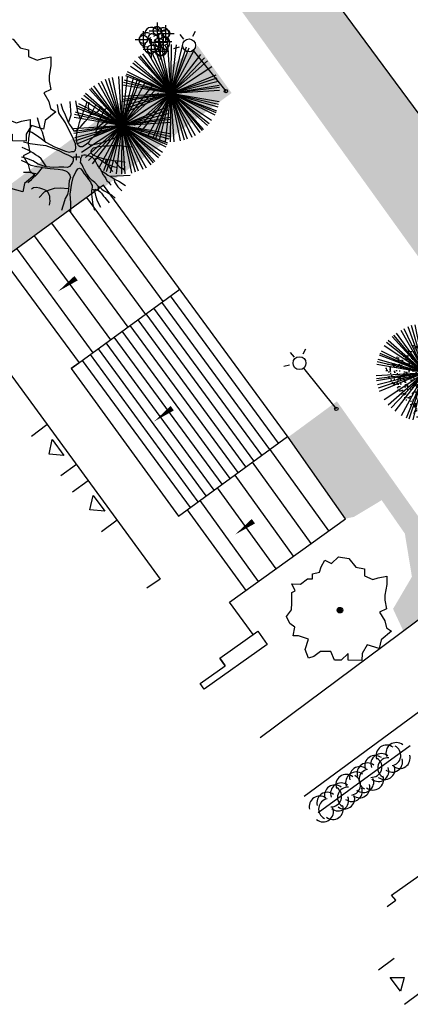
# Model space of a CAD drawing. Header units: metres. Extents: x 1575778 to 1575976, y 2262958 to 2263172.
# Tile 3 of 21: x 1575863 to 1575877, y 2262959 to 2262995. Entities that reach past the tile are written whole.
import ezdxf

# ---------------------------------------------------------------- set-up
doc = ezdxf.new("R2010")
doc.units = ezdxf.units.M
doc.header["$LTSCALE"] = 2
doc.header["$PDMODE"] = 34
doc.header["$PDSIZE"] = 0.3
doc.linetypes.add('CONTINU', pattern=[0])
doc.layers.get('0').update_dxf_attribs({"linetype": 'CONTINUOUS'})
doc.layers.add('Plan de masse', color=253, linetype='CONTINUOUS')
pattern_1 = [(88.89108, (1575768.00065, 2262811.77158), (0.29884566, 0.2007484), [0.03750125, -0.41251377]), (33.89108, (1575768.00065, 2262811.77158), (-0.29013645, 0.24918234), [0.030001, -0.330011]), (139.34248, (1575768.02555, 2262811.7883), (0.00870956, 0.4499307), [0.03187116, -0.35058276]), (85.07528, (1575767.93786, 2262811.8494), (0.4673142, 0.2706232), [0.0562519, -0.6187707]), (135.52668, (1575767.9768, 2262811.87197), (0.0579491, 0.6725305), [0.0478067, -0.525874]), (30.07528, (1575767.93786, 2262811.8494), (0.0579486, 0.6725306), [0.0450015, -0.4950165]), (59.89108, (1575767.99248, 2262811.86135), (0.35870106, 0.03069525), [0.03750125, -0.41251377]), (4.89108, (1575767.99248, 2262811.86135), (-0.13295307, 0.3586007), [0.030001, -0.330011]), (110.34248, (1575768.02237, 2262811.8639), (0.2257483, 0.3892958), [0.03187116, -0.35058276]), (76.39108, (1575768.00065, 2262811.77158), (-0.09977342, 0.13337414), [0, -0.32601088, 0, -0.33501118, 0, -0.33126106]), (46.39108, (1575768.00065, 2262811.77158), (-0.02143591, 0.2360843), [0, -0.19100638, 0, -0.31851063, 0, -0.12625421]), (6.39108, (1575767.91386, 2262811.70157), (0.214835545, 0.15880564), [0, -0.12500417, 0, -0.39001302, 0, -0.51751727]), (356.39108, (1575767.87494, 2262811.67018), (0.19554031, 0.22203965), [0, -0.16250542, 0, -0.25900865, 0, -0.36751227])]

# ---------------------------------------------------------------- blocks, each defined once
blk = doc.blocks.new('*X18')
at = {"color": 0}
for p, q in [((527495.856, 148357.822), (527495.871, 148357.837)), ((527495.856, 148357.787), (527495.895, 148357.825)), ((527495.856, 148357.752), (527495.918, 148357.813)), ((527495.856, 148357.716), (527495.942, 148357.802)), ((527495.856, 148357.681), (527495.965, 148357.79)), ((527495.856, 148357.645), (527495.989, 148357.778)), ((527495.856, 148357.61), (527496.013, 148357.766)), ((527495.856, 148357.575), (527496.036, 148357.754)), ((527495.856, 148357.539), (527496.06, 148357.743)), ((527495.856, 148357.504), (527496.083, 148357.731)), ((527495.856, 148357.469), (527496.107, 148357.719)), ((527495.878, 148357.455), (527496.13, 148357.707)), ((527495.949, 148357.49), (527496.154, 148357.695)), ((527496.02, 148357.526), (527496.178, 148357.684)), ((527496.09, 148357.561), (527496.201, 148357.672)), ((527496.161, 148357.597), (527496.225, 148357.66)), ((527496.232, 148357.632), (527496.248, 148357.648))]:
    blk.add_line(p, q, dxfattribs=at)
blk = doc.blocks.new('320')
for p, q in [((0, 0), (0, -0.7)), ((1, 0), (1, -0.7)), ((0.5, -0.572), (0.3, -0.172)), ((0.3, -0.172), (0.7, -0.172)), ((0.7, -0.172), (0.5, -0.572))]:
    blk.add_line(p, q)
at = {"rotation": 269.9999999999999}
blk.add_blockref('*X18', (-148357.144, 527495.685), dxfattribs=at)
blk = doc.blocks.new('189')
h = blk.add_hatch()
h.set_pattern_fill('ANSI31', color=256, scale=0.2, style=0)
h.set_pattern_definition([(45, (-527485.07046, -148351.732363), (-0.0176776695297, 0.0176776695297), [])])
edge = h.paths.add_edge_path()
edge.add_arc((0, 0), 0.1, 0, 360)
for p, q in [((-0.685, 1.557), (-0.56, 1.806)), ((-0.56, 1.806), (-0.311, 1.681)), ((-0.311, 1.681), (-0.062, 1.93)), ((-0.062, 1.93), (0.311, 1.868)), ((0.311, 1.868), (0.56, 1.557)), ((-0.747, 1.37), (-0.685, 1.557)), ((0.56, 1.557), (0.872, 1.494)), ((0.872, 1.494), (0.872, 1.245)), ((-1.432, 0.934), (-1.183, 1.121)), ((-1.183, 1.121), (-0.996, 1.121)), ((-0.996, 1.308), (-0.747, 1.37)), ((-0.996, 1.121), (-0.996, 1.308)), ((0.872, 1.245), (1.183, 1.121)), ((1.183, 1.121), (1.37, 1.183)), ((1.37, 1.183), (1.681, 1.245)), ((1.681, 1.245), (1.681, 0.934)), ((-1.744, 0.934), (-1.432, 0.934)), ((-1.619, 0.685), (-1.744, 0.934)), ((1.681, 0.934), (1.619, 0.56)), ((-1.744, 0.623), (-1.619, 0.685)), ((-1.744, 0.249), (-1.744, 0.623)), ((1.619, 0.56), (1.619, 0.374)), ((1.619, 0.374), (1.681, 0.062)), ((-1.93, -0.249), (-1.744, 0)), ((-1.744, 0), (-1.744, 0.249)), ((1.681, 0.062), (1.432, -0.062)), ((-1.806, -0.498), (-1.93, -0.249)), ((1.432, -0.062), (1.619, -0.374)), ((-1.619, -0.623), (-1.806, -0.498)), ((-1.681, -0.934), (-1.619, -0.623)), ((1.619, -0.374), (1.681, -0.623)), ((1.681, -0.623), (1.868, -0.747)), ((-1.494, -0.934), (-1.681, -0.934)), ((-1.121, -1.059), (-1.494, -0.934)), ((-1.245, -1.432), (-1.121, -1.059)), ((1.494, -1.059), (1.432, -1.37)), ((1.868, -0.747), (1.494, -1.059)), ((0.996, -1.245), (0.81, -1.557)), ((1.432, -1.37), (0.996, -1.245)), ((-1.121, -1.744), (-1.245, -1.432)), ((-0.934, -1.681), (-1.121, -1.744)), ((-0.685, -1.494), (-0.934, -1.681)), ((-0.311, -1.494), (-0.685, -1.494)), ((-0.187, -1.806), (-0.311, -1.494)), ((0.311, -1.557), (0.062, -1.806)), ((0.311, -1.806), (0.311, -1.557)), ((0.81, -1.557), (0.81, -1.806)), ((0.062, -1.806), (-0.187, -1.806)), ((0.81, -1.806), (0.311, -1.806))]:
    blk.add_line(p, q)
blk.add_circle((0, 0), 0.1)
blk = doc.blocks.new('425')
at = {"ltscale": 3}
for p, q in [((-0.006, 2.407), (-0.006, 2.621)), ((0, 1.885), (0, 0))]:
    blk.add_line(p, q, dxfattribs=at)
at = {"linetype": 'CONTINU', "ltscale": 3}
for p, q in [((-0.324, 2.291), (-0.512, 2.376)), ((0.312, 2.291), (0.501, 2.376))]:
    blk.add_line(p, q, dxfattribs=at)
for centre, radius in [((0, 2.118), 0.233), ((0, 0), 0.0621)]:
    blk.add_circle(centre, radius, dxfattribs=at)
blk = doc.blocks.new('188')
blk.add_circle((0, 0), 0.0197)
for centre, radius, start, end in [((-0.136, 0.224), 0.244, 42.784, 187.1943), ((0.064, 0.343), 0.149, 334.0644, 169.9698), ((0.277, 0.224), 0.231, 300.5795, 149.4928), ((-0.314, 0.016), 0.259, 60.9553, 290.4982), ((-0.122, 0.103), 0.127, 45.6328, 268.8136), ((-0.039, -0.013), 0.173, 137.9595, 303.8229), ((0.028, 0.061), 0.114, 300.4488, 141.9945), ((0.285, -0.091), 0.245, 259.4673, 105.5912), ((-0.172, -0.255), 0.225, 139.2345, 343.6053), ((0.065, -0.056), 0.156, 199.4029, 9.2611), ((0.207, -0.342), 0.221, 201.5434, 50.9966)]:
    blk.add_arc(centre, radius, start, end)
for p in [(-0.424, 0.029), (0.079, 0.341), (0.385, 0.246), (-0.128, -0.325), (0.138, -0.069), (0.306, -0.04), (0.198, -0.394)]:
    blk.add_point(p)
blk = doc.blocks.new('194')
for p, q in [((0.0285, 0), (-0.0285, 0)), ((0, -0.0285), (0, 0.0285))]:
    blk.add_line(p, q)
for points in [[(-0.4405, 0.2346), (-0.406, 0.2232), (-0.355, 0.1909), (-0.3075, 0.1567), (-0.2773, 0.1317), (-0.1997, 0.0902), (-0.1007, 0.0521), (-0.0653, 0.0445), (-0.0424, 0.0497), (-0.0227, 0.0514), (-0.0119, 0.0637), (-0.0083, 0.0848), (-0.0114, 0.1186), (-0.0288, 0.1613), (-0.102, 0.3075), (-0.1528, 0.3842), (-0.1634, 0.3967), (-0.1757, 0.4726)], [(-0.1462, 0.4831), (-0.1313, 0.432), (-0.1069, 0.3801), (-0.0807, 0.3213), (-0.0651, 0.2926), (-0.044, 0.264), (-0.0281, 0.2373), (-0.0104, 0.2388), (0.0021, 0.2458), (0.0111, 0.2654), (0.0222, 0.3113), (0.0312, 0.3417), (0.0493, 0.377), (0.0586, 0.4125), (0.0767, 0.4513), (0.0903, 0.5)], [(-0.0745, 0.3099), (-0.0536, 0.3814), (-0.0623, 0.5021)], [(-0.0153, 0.5064), (0.0053, 0.4057), (0.0323, 0.3437)], [(0.1153, 0.1452), (0.0987, 0.1259), (0.0754, 0.1083), (0.0521, 0.0944), (0.0309, 0.0929), (0.0166, 0.1018), (0.0044, 0.125), (-0.0023, 0.1589), (-0.0037, 0.1925), (0.0036, 0.2263), (0.0075, 0.2511), (0.0397, 0.281), (0.0739, 0.3216), (0.1007, 0.3535), (0.1332, 0.3992), (0.173, 0.4788)], [(0.1073, 0.4968), (0.1, 0.4635), (0.1032, 0.4403), (0.1049, 0.4208), (0.1155, 0.3993), (0.1258, 0.3888), (0.1472, 0.3849), (0.1651, 0.3972), (0.1918, 0.4164), (0.2232, 0.4582)], [(0.1768, 0.2085), (0.1743, 0.2338), (0.1834, 0.2673), (0.1874, 0.2994), (0.1983, 0.3258), (0.2144, 0.3559), (0.2363, 0.4056), (0.2597, 0.439)], [(0.1831, 0.2662), (0.2104, 0.2885), (0.2283, 0.3061), (0.2533, 0.327), (0.2749, 0.35), (0.314, 0.4026)], [(-0.2842, 0.1374), (-0.3103, 0.2241), (-0.3293, 0.265), (-0.3466, 0.3184), (-0.3557, 0.3528)], [(0.4336, 0.21), (0.3872, 0.1927), (0.3462, 0.177), (0.3051, 0.1579), (0.2641, 0.1458), (0.2267, 0.1318), (0.1767, 0.1181), (0.1501, 0.1113), (0.1233, 0.1079), (0.1129, 0.115), (0.1094, 0.1258), (0.1112, 0.1382), (0.1183, 0.1505), (0.1346, 0.1682), (0.1562, 0.1911), (0.1741, 0.2053), (0.1921, 0.2263), (0.2188, 0.2492), (0.253, 0.2864), (0.2817, 0.3144), (0.2996, 0.3339), (0.3139, 0.3479)], [(0.1692, 0.2014), (0.2292, 0.2189), (0.2721, 0.247), (0.3185, 0.268), (0.4, 0.3184)], [(-0.4791, 0.1354), (-0.4193, 0.1186), (-0.3521, 0.1127), (-0.2795, 0.1016), (-0.2299, 0.0851), (-0.1611, 0.0578), (-0.1098, 0.0308), (-0.0745, 0.0181), (-0.0498, 0.0055), (-0.0322, -0.007), (-0.0324, -0.0321), (-0.036, -0.0498), (-0.0485, -0.0674), (-0.063, -0.085), (-0.0825, -0.0936), (-0.1146, -0.0916), (-0.1605, -0.0912), (-0.205, -0.0942), (-0.2759, -0.0882), (-0.3466, -0.0647), (-0.3942, -0.0359), (-0.4489, -0.0157), (-0.4967, -0.0047)], [(0.4374, -0.0442), (0.3993, -0.0348), (0.3353, -0.0291), (0.2503, -0.0157), (0.2007, -0.0011), (0.1687, 0.0116), (0.1457, 0.0208), (0.1317, 0.0367), (0.1301, 0.0545), (0.1373, 0.0705), (0.1516, 0.0845), (0.1748, 0.0916), (0.1997, 0.0965), (0.2228, 0.0999), (0.253, 0.1033), (0.2869, 0.1047), (0.3171, 0.1062), (0.3473, 0.1078), (0.3758, 0.1093), (0.4113, 0.1053), (0.4521, 0.0996), (0.5019, 0.0974)], [(-0.2695, -0.0887), (-0.3195, -0.0169), (-0.3443, 0.0028), (-0.3706, 0.0191), (-0.3936, 0.037), (-0.4376, 0.0602), (-0.4902, 0.0843)], [(0.2018, -0.266), (0.1666, -0.2282), (0.1419, -0.2102), (0.1207, -0.1888), (0.0892, -0.1459), (0.0717, -0.1136), (0.0595, -0.0904), (0.0473, -0.0638), (0.0367, -0.0476), (0.0369, -0.0298), (0.0388, -0.0121), (0.046, 0.009), (0.0534, 0.0197), (0.0639, 0.0215), (0.0799, 0.0214), (0.103, 0.0158), (0.1207, 0.0103), (0.1421, -0.0006), (0.1561, -0.0148), (0.1666, -0.0327), (0.1752, -0.0505), (0.1841, -0.0667), (0.1946, -0.0829), (0.2086, -0.1007), (0.2192, -0.1169), (0.2314, -0.1382), (0.2383, -0.1543), (0.2525, -0.1722), (0.2648, -0.1901), (0.275, -0.2097), (0.2927, -0.2242), (0.3016, -0.2384), (0.3139, -0.2492)], [(-0.4388, -0.2315), (-0.4064, -0.2041), (-0.3508, -0.1534), (-0.3061, -0.0952), (-0.3575, -0.0894), (-0.4087, -0.0783), (-0.4512, -0.0531), (-0.4954, -0.0337)], [(0.1609, -0.023), (0.1756, -0.008), (0.188, -0.0081), (0.213, -0.019), (0.227, -0.0315), (0.243, -0.0407), (0.2587, -0.0532), (0.273, -0.0604), (0.287, -0.0747), (0.2975, -0.0891), (0.3045, -0.1016), (0.3134, -0.1104), (0.3274, -0.1266)], [(0.3686, -0.0932), (0.3455, -0.0876), (0.3244, -0.0804), (0.3067, -0.0731), (0.2817, -0.0676), (0.2676, -0.0587), (0.2641, -0.0479), (0.2642, -0.0355), (0.2736, -0.0194)], [(0.3457, -0.03), (0.3496, -0.0416), (0.3636, -0.0559), (0.3705, -0.0684), (0.3848, -0.0809), (0.3988, -0.0917), (0.4131, -0.0972), (0.4275, -0.112)], [(-0.4766, -0.1378), (-0.4306, -0.1383), (-0.3828, -0.1477), (-0.3504, -0.1528)], [(-0.3061, -0.0952), (-0.2369, -0.1029), (-0.166, -0.1089), (-0.1272, -0.1145), (-0.1005, -0.1235), (-0.0865, -0.129), (-0.0742, -0.1415), (-0.0601, -0.163), (-0.0549, -0.1842), (-0.0642, -0.2142), (-0.0679, -0.2463), (-0.072, -0.2958), (-0.0794, -0.3382), (-0.0994, -0.3718), (-0.1066, -0.3931), (-0.1329, -0.4808)], [(-0.0473, -0.4976), (-0.05, -0.4112), (-0.0547, -0.3328), (-0.0414, -0.2353), (-0.0285, -0.1821), (-0.0049, -0.1327), (0.0131, -0.1061), (0.0256, -0.0991), (0.0399, -0.1046), (0.0521, -0.1205), (0.0677, -0.1491), (0.0889, -0.1725), (0.1082, -0.1994), (0.1257, -0.2227), (0.1326, -0.2386), (0.1415, -0.2547), (0.1414, -0.2708), (0.1395, -0.2849), (0.1357, -0.3026), (0.1372, -0.3311), (0.1389, -0.356), (0.1421, -0.3808), (0.1455, -0.4057), (0.1487, -0.4288), (0.1559, -0.445), (0.1635, -0.4757)], [(0.2196, -0.1177), (0.2545, -0.1401), (0.2828, -0.1601), (0.3215, -0.1816), (0.3499, -0.1996), (0.3816, -0.2123), (0.4412, -0.2523)], [(0.3, -0.1696), (0.4838, -0.1595)], [(0.1958, -0.2987), (0.2016, -0.2818), (0.1964, -0.2659), (0.2071, -0.266), (0.2161, -0.2732), (0.23, -0.2874), (0.2514, -0.3), (0.2814, -0.3163), (0.2991, -0.3272), (0.3167, -0.3381), (0.3501, -0.3657)], [(0.3358, -0.1907), (0.3426, -0.221), (0.3602, -0.246), (0.3741, -0.2656), (0.4085, -0.3011)], [(-0.4044, -0.2875), (-0.3874, -0.2752), (-0.3592, -0.2738), (-0.3325, -0.2777), (-0.3041, -0.2867), (-0.2761, -0.2993), (-0.2635, -0.3084), (-0.2496, -0.328), (-0.2428, -0.3545), (-0.2413, -0.3742), (-0.2395, -0.399), (-0.2445, -0.4333)], [(-0.0712, -0.287), (-0.1464, -0.281), (-0.1996, -0.284), (-0.253, -0.3012), (-0.2903, -0.3186), (-0.3352, -0.3665)], [(0.2206, -0.4531), (0.1899, -0.3937), (0.1798, -0.3563), (0.1727, -0.3297), (0.1642, -0.3046), (0.1606, -0.2958), (0.1392, -0.2862)], [(0.1618, -0.2987), (0.1626, -0.2921), (0.1677, -0.2868), (0.1784, -0.2923), (0.1981, -0.2995), (0.2121, -0.3087), (0.228, -0.3229), (0.2436, -0.3498), (0.2559, -0.3624), (0.2684, -0.3766), (0.2966, -0.409)]]:
    blk.add_lwpolyline(points)
blk = doc.blocks.new('192')
for p, q in [((-0.879, 1.525), (0.879, -1.525)), ((-0.822, -1.557), (0.822, 1.556)), ((-0.768, 1.584), (0.768, -1.584)), ((-0.647, -1.637), (0.647, 1.637)), ((0.61, -1.651), (-0.61, 1.651)), ((-0.545, -1.674), (0.545, 1.673)), ((0.495, -1.689), (-0.494, 1.689)), ((-0.399, -1.714), (0.399, 1.714)), ((0.361, -1.723), (-0.361, 1.723)), ((-0.186, -1.75), (0.186, 1.75)), ((0.129, -1.755), (-0.129, 1.755)), ((0, -1.76), (0, 1.76)), ((-1.389, 1.081), (1.389, -1.081)), ((-1.329, 1.154), (1.329, -1.154)), ((-1.309, -1.177), (1.309, 1.177)), ((-1.203, -1.285), (1.203, 1.285)), ((-1.189, 1.298), (1.189, -1.298)), ((-1.138, 1.343), (1.138, -1.342)), ((-1.062, -1.404), (1.062, 1.403)), ((-1.046, 1.416), (1.046, -1.416)), ((-1.583, 0.769), (1.583, -0.769)), ((-1.473, 0.963), (1.473, -0.963)), ((-1.462, -0.98), (1.462, 0.98)), ((-1.718, 0.384), (1.718, -0.383)), ((-1.701, -0.451), (1.701, 0.451)), ((-1.695, 0.474), (1.695, -0.474)), ((-1.667, -0.566), (1.666, 0.566)), ((-1.647, 0.622), (1.646, -0.622)), ((-1.624, -0.68), (1.623, 0.68)), ((-1.621, 0.685), (1.621, -0.685)), ((-1.756, -0.126), (1.755, 0.126)), ((-1.745, -0.23), (1.745, 0.23)), ((-1.737, 0.284), (1.737, -0.284)), ((-1.734, -0.301), (1.734, 0.301)), ((0, 0), (1.138, -1.342))]:
    blk.add_line(p, q)

msp = doc.modelspace()

# ---------------------------------------------------------------- hatches: boundary and pattern name
at = {"layer": 'Plan de masse'}
h = msp.add_hatch(dxfattribs=at)
h.set_pattern_fill('AR-CONC', color=256, scale=0.050002, angle=-0.4397, style=0)
h.set_pattern_definition(pattern_1)
edge = h.paths.add_edge_path()
edge.add_line((1575868.067, 2262999.39), (1575879.048, 2262984.131))
edge.add_line((1575879.048, 2262984.131), (1575883.782, 2262977.592))
edge.add_line((1575883.782, 2262977.592), (1575884.774, 2262978.331))
edge.add_line((1575884.774, 2262978.331), (1575885.334, 2262980.852))
edge.add_line((1575885.334, 2262980.852), (1575871.3, 2262999.838))
edge.add_arc((1575870, 2262998.908), 1.599, 35.5682, 142.4143)
edge.add_line((1575868.733, 2262999.883), (1575868.067, 2262999.39))
h = msp.add_hatch(dxfattribs=at)
h.set_pattern_fill('AR-CONC', color=256, scale=0.050002, angle=-0.4397, style=0)
h.set_pattern_definition(pattern_1)
h.paths.add_polyline_path([(1575861.077, 2262987.387), (1575861.436, 2262986.872), (1575861.258, 2262986.744), (1575862.051, 2262985.628), (1575866.25, 2262988.698), (1575866.289, 2262988.645), (1575870.875, 2262992.029), (1575869.651, 2262993.73)])
h = msp.add_hatch(dxfattribs=at)
h.set_pattern_fill('AR-CONC', color=256, scale=0.050002, angle=-0.4397, style=0)
h.set_pattern_definition(pattern_1)
h.paths.add_polyline_path([(1575876.304, 2262982.094), (1575877.65, 2262980.186), (1575878.815, 2262981.378), (1575879.018, 2262982.719), (1575878.59, 2262983.327), (1575878.385, 2262983.638)])
h = msp.add_hatch(dxfattribs=at)
h.set_pattern_fill('AR-CONC', color=256, scale=0.050002, angle=-0.4397, style=0)
h.set_pattern_definition([(88.89108, (1575768.00065, 2262811.77157), (0.29884566, 0.2007484), [0.03750125, -0.41251377]), (33.89108, (1575768.00065, 2262811.77157), (-0.29013645, 0.24918233), [0.030001, -0.330011]), (139.34248, (1575768.02556, 2262811.7883), (0.00870956, 0.4499307), [0.03187116, -0.35058276]), (85.07528, (1575767.93786, 2262811.8494), (0.4673142, 0.2706232), [0.0562519, -0.6187707]), (135.52668, (1575767.9768, 2262811.87196), (0.0579491, 0.6725305), [0.0478067, -0.525874]), (30.07528, (1575767.93786, 2262811.8494), (0.0579486, 0.6725306), [0.0450015, -0.4950165]), (59.89108, (1575767.99248, 2262811.86134), (0.35870106, 0.03069525), [0.03750125, -0.41251377]), (4.89108, (1575767.99248, 2262811.86134), (-0.1329531, 0.3586007), [0.030001, -0.330011]), (110.34248, (1575768.02237, 2262811.8639), (0.2257483, 0.3892958), [0.03187116, -0.35058276]), (76.39108, (1575768.00065, 2262811.77157), (-0.09977342, 0.13337414), [0, -0.32601088, 0, -0.33501118, 0, -0.33126106]), (46.39108, (1575768.00065, 2262811.77157), (-0.02143591, 0.2360843), [0, -0.19100637, 0, -0.31851063, 0, -0.12625421]), (6.39108, (1575767.91386, 2262811.70156), (0.21483554, 0.15880564), [0, -0.12500417, 0, -0.39001302, 0, -0.51751727]), (356.39108, (1575767.87494, 2262811.67017), (0.1955403, 0.22203965), [0, -0.16250542, 0, -0.25900864, 0, -0.36751227])])
h.paths.add_polyline_path([(1575872.918, 2262979.6), (1575874.679, 2262980.894), (1575879.349, 2262974.29), (1575877.079, 2262972.6), (1575876.706, 2262973.4), (1575877.387, 2262974.56), (1575877.132, 2262976.118), (1575876.294, 2262977.325), (1575875.295, 2262976.723), (1575874.985, 2262976.657)])

# ---------------------------------------------------------------- linework, layer by layer
at = {"layer": 'Plan de masse', "flags": 128}
for points in [[(1575871.3, 2262999.838), (1575885.335, 2262980.852), (1575884.774, 2262978.331), (1575871.902, 2262968.743)], [(1575872.918, 2262979.6), (1575866.25, 2262988.698), (1575862.051, 2262985.628), (1575861.258, 2262986.744)], [(1575865.641, 2262988.252), (1575868.392, 2262984.499)], [(1575865.01, 2262987.791), (1575867.761, 2262984.036)], [(1575858.977, 2262985.856), (1575861.077, 2262987.387), (1575861.436, 2262986.872), (1575859.986, 2262985.829), (1575868.301, 2262974.478), (1575867.82, 2262974.147)], [(1575864.378, 2262987.329), (1575867.13, 2262983.574)], [(1575863.747, 2262986.867), (1575866.499, 2262983.111)], [(1575863.115, 2262986.406), (1575865.868, 2262982.649)], [(1575862.608, 2262986.035), (1575865.377, 2262982.289), (1575865.085, 2262982.075), (1575868.956, 2262976.745), (1575869.27, 2262976.974), (1575871.384, 2262974.061)], [(1575865.085, 2262982.075), (1575869.001, 2262984.945)], [(1575872.564, 2262979.389), (1575868.67, 2262984.702)], [(1575872.254, 2262979.161), (1575868.36, 2262984.475)], [(1575871.68, 2262978.741), (1575867.786, 2262984.055)], [(1575871.967, 2262978.951), (1575868.073, 2262984.265)], [(1575871.107, 2262978.321), (1575867.213, 2262983.634)], [(1575871.394, 2262978.531), (1575867.5, 2262983.844)], [(1575913.389, 2262983.823), (1575904.856, 2262977.519), (1575891.896, 2262967.991), (1575886.048, 2262975.864), (1575873.499, 2262966.628)], [(1575870.82, 2262978.11), (1575866.926, 2262983.424)], [(1575870.246, 2262977.69), (1575866.352, 2262983.004)], [(1575870.533, 2262977.9), (1575866.639, 2262983.214)], [(1575869.673, 2262977.27), (1575865.779, 2262982.583)], [(1575869.96, 2262977.48), (1575866.066, 2262982.794)], [(1575869.386, 2262977.06), (1575865.492, 2262982.373)], [(1575868.956, 2262976.745), (1575872.895, 2262979.631)], [(1575871.652, 2262972.478), (1575870.803, 2262973.643), (1575874.985, 2262976.657), (1575872.918, 2262979.6)], [(1575872.251, 2262979.159), (1575874.373, 2262976.215)], [(1575871.62, 2262978.697), (1575873.738, 2262975.758)], [(1575870.989, 2262978.234), (1575873.104, 2262975.301)], [(1575870.358, 2262977.772), (1575872.469, 2262974.843)], [(1575869.727, 2262977.31), (1575871.835, 2262974.386)], [(1575870.446, 2262971.621), (1575870.641, 2262971.346)], [(1575876.498, 2262962.657), (1575876.801, 2262962.877), (1575876.653, 2262963.062), (1575877.639, 2262963.756), (1575877.776, 2262963.617), (1575879.878, 2262965.121)]]:
    msp.add_lwpolyline(points, dxfattribs=at)
for points in [[(1575866.924, 2262986.56, 0, 0, 0), (1575864.606, 2262984.861, 0, 0.2, 0), (1575865.26, 2262985.341, 0.2, 0.2, 0)], [(1575870.396, 2262981.867, 0, 0, 0), (1575868.078, 2262980.168, 0, 0.2, 0), (1575868.733, 2262980.648, 0.2, 0.2, 0)], [(1575873.325, 2262977.785, 0, 0, 0), (1575871.007, 2262976.086, 0, 0.2, 0), (1575871.662, 2262976.566, 0.2, 0.2, 0)]]:
    msp.add_lwpolyline(points, format="xyseb", dxfattribs=at)
msp.add_lwpolyline([(1575869.746, 2262970.71), (1575870.641, 2262971.346), (1575870.446, 2262971.621), (1575871.819, 2262972.596), (1575872.155, 2262972.114), (1575869.891, 2262970.506)], close=True, dxfattribs=at)
at = {"layer": 'Plan de masse', "ltscale": 0.005, "flags": 128}
msp.add_lwpolyline([(1575874.007, 2262966.05), (1575877.318, 2262968.467)], dxfattribs=at)
at = {"layer": 'Plan de masse'}
for centre, start, end in [((1575876.469, 2262968.11), 51.1199, 200.547), ((1575876.823, 2262968.198), 51.1199, 200.547), ((1575876.61, 2262968.11), 279.7524, 63.3629), ((1575876.057, 2262967.73), 52.7426, 196.3541), ((1575876.278, 2262967.8), 51.1199, 200.547), ((1575875.928, 2262967.692), 266.7307, 56.1571), ((1575876.528, 2262967.652), 86.7307, 236.1571), ((1575876.949, 2262968.014), 232.7426, 16.3541), ((1575875.508, 2262967.329), 52.7426, 196.3541), ((1575875.781, 2262967.463), 52.7426, 196.3541), ((1575876.178, 2262967.543), 231.1199, 20.547), ((1575876.4, 2262967.614), 232.7426, 16.3541), ((1575876.675, 2262967.88), 232.7426, 16.3541), ((1575875.016, 2262967.049), 51.1199, 200.547), ((1575875.369, 2262967.136), 51.1199, 200.547), ((1575875.156, 2262967.049), 279.7524, 63.3629), ((1575875.847, 2262967.233), 99.7524, 243.3629), ((1575875.987, 2262967.233), 231.1199, 20.547), ((1575874.603, 2262966.668), 52.7426, 196.3541), ((1575874.824, 2262966.739), 51.1199, 200.547), ((1575874.475, 2262966.63), 266.7307, 56.1571), ((1575875.074, 2262966.59), 86.7307, 236.1571), ((1575875.221, 2262966.819), 232.7426, 16.3541), ((1575875.495, 2262966.953), 232.7426, 16.3541), ((1575875.634, 2262967.146), 231.1199, 20.547), ((1575874.054, 2262966.268), 52.7426, 196.3541), ((1575874.328, 2262966.402), 52.7426, 196.3541), ((1575874.725, 2262966.482), 231.1199, 20.547), ((1575874.946, 2262966.552), 232.7426, 16.3541), ((1575874.18, 2262966.084), 231.1199, 20.547), ((1575874.393, 2262966.172), 99.7524, 243.3629), ((1575874.533, 2262966.172), 231.1199, 20.547)]:
    msp.add_arc(centre, 0.375, start, end, dxfattribs=at)

# ---------------------------------------------------------------- block references
for name, p, xscale, yscale, rotation in [('188', (1575868.114, 2262993.932), 1.000035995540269, 1.000035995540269, 359.5600240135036), ('425', (1575870.671, 2262992.099), 1.000033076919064, 1.000033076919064, 38.89102898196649), ('189', (1575862.664, 2262992.105), 1.000035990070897, 1.000035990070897, 359.5600248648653), ('192', (1575868.688, 2262992.022), 1.000035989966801, 1.000035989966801, 359.5600239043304), ('192', (1575866.92, 2262990.863), 1.000035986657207, 1.000035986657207, 359.5600242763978), ('189', (1575861.914, 2262989.837), 1.000035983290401, 1.000035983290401, 359.5600250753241), ('192', (1575877.85, 2262981.935), 1.000035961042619, 1.000035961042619, 359.560022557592), ('425', (1575874.657, 2262980.626), 1.000033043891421, 1.000033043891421, 38.89102831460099), ('320', (1575864.209, 2262980.045), 1.781723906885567, 1.000041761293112, 306.7958372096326), ('320', (1575865.699, 2262978.028), 1.772546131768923, 1.00004175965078, 306.2757920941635), ('189', (1575874.787, 2262973.354), 1.000035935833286, 1.000035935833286, 359.5600230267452), ('320', (1575877.12, 2262959.122), 1.554009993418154, 1.00004169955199, 126.9654780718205)]:
    msp.add_blockref(name, p, dxfattribs=dict(at, xscale=xscale, yscale=yscale, rotation=rotation))
at = {"layer": 'Plan de masse', "xscale": 4.00797075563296, "yscale": 4.00797075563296, "zscale": 4.007826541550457, "rotation": 359.5600246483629}
msp.add_blockref('194', (1575865.28, 2262989.712), dxfattribs=at)

doc.saveas('drawing.dxf')
